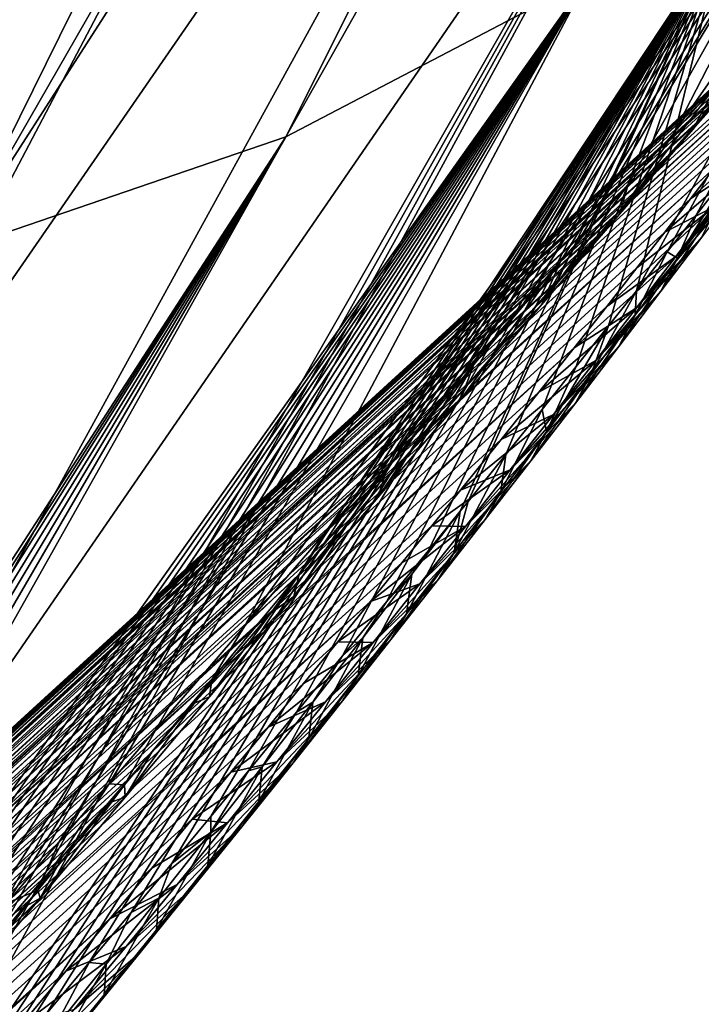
# Model space of a CAD drawing. Header units: metres. Extents: x -82 to 82, y -313 to 40.
# Tile 94 of 256: x -30.84 to -28.85, y -39.53 to -36.65. Entities that reach past the tile are written whole.
import ezdxf

# ---------------------------------------------------------------- set-up
doc = ezdxf.new("R2010")
doc.units = ezdxf.units.M
doc.layers.add('solid_505278_SW0001_CCC', color=7, linetype='CONTINUOUS')

msp = doc.modelspace()

# ---------------------------------------------------------------- linework, layer by layer
at = {"layer": 'solid_505278_SW0001_CCC'}
for points in [[(-50.405293, -38.536819, 83.331078), (-30.707478, -21.342695, 63.786732), (-30.846811, -21.326328, 63.949608)], [(-50.405293, -38.536819, 83.331078), (-30.574125, -21.36298, 63.631382), (-30.707478, -21.342695, 63.786732)], [(-50.405293, -38.536819, 83.331078), (-50.253609, -39.17049, 83.069473), (-30.574125, -21.36298, 63.631382)], [(-50.253609, -39.17049, 83.069473), (-30.446589, -21.386986, 63.483341), (-30.574125, -21.36298, 63.631382)], [(-50.253609, -39.17049, 83.069473), (-30.325008, -21.414804, 63.342693), (-30.446589, -21.386986, 63.483341)], [(-50.253609, -39.17049, 83.069473), (-30.098269, -21.480011, 63.082005), (-30.325008, -21.414804, 63.342693)], [(-50.253609, -39.17049, 83.069473), (-29.892912, -21.557049, 62.847946), (-30.098269, -21.480011, 63.082005)], [(-50.253609, -39.17049, 83.069473), (-50.067894, -39.791664, 82.812096), (-29.892912, -21.557049, 62.847946)], [(-50.067894, -39.791664, 82.812096), (-29.707764, -21.644073, 62.638977), (-29.892912, -21.557049, 62.847946)], [(-50.067894, -39.791664, 82.812096), (-29.541315, -21.739086, 62.453178), (-29.707764, -21.644073, 62.638977)], [(-50.067894, -39.791664, 82.812096), (-29.392279, -21.840738, 62.288837), (-29.541315, -21.739086, 62.453178)], [(-50.067894, -39.791664, 82.812096), (-49.848557, -40.400101, 82.559128), (-29.392279, -21.840738, 62.288837)], [(-49.848557, -40.400101, 82.559128), (-29.259308, -21.94775, 62.14418), (-29.392279, -21.840738, 62.288837)], [(-49.848557, -40.400101, 82.559128), (-29.140278, -22.059092, 62.016655), (-29.259308, -21.94775, 62.14418)], [(-49.848557, -40.400101, 82.559128), (-29.033426, -22.174677, 61.904129), (-29.140278, -22.059092, 62.016655)], [(-49.848557, -40.400101, 82.559128), (-28.937401, -22.294413, 61.804962), (-29.033426, -22.174677, 61.904129)], [(-49.848557, -40.400101, 82.559128), (-49.595909, -40.995548, 82.31073), (-28.937401, -22.294413, 61.804962)], [(-49.595909, -40.995548, 82.31073), (-28.850801, -22.418177, 61.717545), (-28.937401, -22.294413, 61.804962)], [(-49.595909, -40.995548, 82.31073), (-28.772446, -22.546778, 61.640533), (-28.850801, -22.418177, 61.717545)], [(-49.595909, -40.995548, 82.31073), (-28.701607, -22.680807, 61.573128), (-28.772446, -22.546778, 61.640533)], [(-49.595909, -40.995548, 82.31073), (-28.637539, -22.820927, 61.514565), (-28.701607, -22.680807, 61.573128)], [(-49.595909, -40.995548, 82.31073), (-49.31015, -41.577801, 82.067017), (-28.637539, -22.820927, 61.514565)], [(-49.31015, -41.577801, 82.067017), (-28.579773, -22.968145, 61.464409), (-28.637539, -22.820927, 61.514565)], [(-49.31015, -41.577801, 82.067017), (-28.528191, -23.123703, 61.422638), (-28.579773, -22.968145, 61.464409)], [(-49.31015, -41.577801, 82.067017), (-28.482689, -23.28883, 61.389301), (-28.528191, -23.123703, 61.422638)], [(-49.31015, -41.577801, 82.067017), (-28.443184, -23.46549, 61.364574), (-28.482689, -23.28883, 61.389301)], [(-49.31015, -41.577801, 82.067017), (-48.99131, -42.146576, 81.828072), (-28.443184, -23.46549, 61.364574)], [(-48.99131, -42.146576, 81.828072), (-28.410282, -23.655523, 61.349346), (-28.443184, -23.46549, 61.364574)], [(-48.99131, -42.146576, 81.828072), (-28.384537, -23.860771, 61.344528), (-28.410282, -23.655523, 61.349346)], [(-48.99131, -42.146576, 81.828072), (-28.366653, -24.083639, 61.351284), (-28.384537, -23.860771, 61.344528)], [(-48.99131, -42.146576, 81.828072), (-28.358086, -24.326643, 61.371552), (-28.366653, -24.083639, 61.351284)], [(-48.99131, -42.146576, 81.828072), (-48.639378, -42.701458, 81.594017), (-28.358086, -24.326643, 61.371552)], [(-48.639378, -42.701458, 81.594017), (-28.36013, -24.591164, 61.407063), (-28.358086, -24.326643, 61.371552)], [(-48.639378, -42.701458, 81.594017), (-28.374102, -24.878487, 61.459557), (-28.36013, -24.591164, 61.407063)], [(-48.639378, -42.701458, 81.594017), (-28.401852, -25.189863, 61.531261), (-28.374102, -24.878487, 61.459557)], [(-48.639378, -42.701458, 81.594017), (-48.254272, -43.241982, 81.364975), (-28.401852, -25.189863, 61.531261)], [(-48.254272, -43.241982, 81.364975), (-28.444988, -25.526188, 61.624115), (-28.401852, -25.189863, 61.531261)], [(-48.254272, -43.241982, 81.364975), (-28.472603, -25.703867, 61.678867), (-28.444988, -25.526188, 61.624115)], [(-6.695436, -39.435658, -274.324585), (-30.804564, -25.516247, -266.73761), (-30.804564, -25.516247, -274.324585)], [(-30.793253, -25.522778, -266.504181), (-30.804564, -25.516247, -266.73761), (-6.695436, -39.435658, -274.324585)], [(-6.695436, -39.435658, -274.324585), (-30.804564, -25.516247, -274.324585), (-30.798641, -25.523396, -274.463776)], [(-6.704611, -39.434101, -274.463959), (-30.798641, -25.523396, -274.463776), (-30.780796, -25.544912, -274.602966)], [(-6.695436, -39.435658, -274.324585), (-30.798641, -25.523396, -274.463776), (-6.704611, -39.434101, -274.463959)], [(-30.793253, -25.522778, -266.504181), (-6.695436, -39.435658, -274.324585), (-30.759048, -25.542526, -266.269836)], [(-6.732229, -39.429394, -274.603302), (-30.780796, -25.544912, -274.602966), (-30.750303, -25.581612, -274.744171)], [(-6.704611, -39.434101, -274.463959), (-30.780796, -25.544912, -274.602966), (-6.732229, -39.429394, -274.603302)], [(-30.759048, -25.542526, -266.269836), (-6.695436, -39.435658, -274.324585), (-30.700922, -25.576084, -266.033142)], [(-6.779339, -39.421322, -274.744598), (-30.750303, -25.581612, -274.744171), (-30.705046, -25.635916, -274.890564)], [(-6.732229, -39.429394, -274.603302), (-30.750303, -25.581612, -274.744171), (-6.779339, -39.421322, -274.744598)], [(-30.700922, -25.576084, -266.033142), (-6.695436, -39.435658, -274.324585), (-30.676504, -25.590181, -265.955353)], [(-30.676504, -25.590181, -265.955353), (-6.695436, -39.435658, -274.324585), (-30.616262, -25.624964, -265.790924)], [(-6.849081, -39.409264, -274.891022), (-30.705046, -25.635916, -274.890564), (-30.642134, -25.711081, -275.043854)], [(-6.779339, -39.421322, -274.744598), (-30.705046, -25.635916, -274.890564), (-6.849081, -39.409264, -274.891022)], [(-30.616262, -25.624964, -265.790924), (-6.695436, -39.435658, -274.324585), (-30.501638, -25.691141, -265.54184)], [(-30.501638, -25.691141, -265.54184), (-6.695436, -39.435658, -274.324585), (-30.353489, -25.776676, -265.28598)], [(-48.254272, -43.241982, 81.364975), (-28.50485, -25.888252, 61.739803), (-28.472603, -25.703867, 61.678867)], [(-6.945766, -39.392338, -275.044403), (-30.642134, -25.711081, -275.043854), (-30.558359, -25.810593, -275.204071)], [(-6.849081, -39.409264, -274.891022), (-30.642134, -25.711081, -275.043854), (-6.945766, -39.392338, -275.044403)], [(-30.353489, -25.776676, -265.28598), (-6.695436, -39.435658, -274.324585), (-30.286539, -25.815329, -265.185516)], [(-7.073965, -39.369518, -275.204651), (-30.558359, -25.810593, -275.204071), (-30.448709, -25.939856, -275.372437)], [(-6.945766, -39.392338, -275.044403), (-30.558359, -25.810593, -275.204071), (-7.073965, -39.369518, -275.204651)], [(-30.286539, -25.815329, -265.185516), (-6.695436, -39.435658, -274.324585), (-30.165401, -25.885267, -265.020966)], [(-48.254272, -43.241982, 81.364975), (-28.541601, -26.079239, 61.80685), (-28.50485, -25.888252, 61.739803)], [(-30.165401, -25.885267, -265.020966), (-6.695436, -39.435658, -274.324585), (-29.930347, -26.020975, -264.74646)], [(-7.240767, -39.339184, -275.372925), (-30.448709, -25.939856, -275.372437), (-30.307878, -26.104261, -275.548218)], [(-7.073965, -39.369518, -275.204651), (-30.448709, -25.939856, -275.372437), (-7.240767, -39.339184, -275.372925)], [(-29.930347, -26.020975, -264.74646), (-6.695436, -39.435658, -274.324585), (-29.638426, -26.189516, -264.461609)], [(-48.254272, -43.241982, 81.364975), (-47.835804, -43.767616, 81.141052), (-28.541601, -26.079239, 61.80685)], [(-47.835804, -43.767616, 81.141052), (-28.583038, -26.276979, 61.880238), (-28.541601, -26.079239, 61.80685)], [(-7.453435, -39.299442, -275.548523), (-30.307878, -26.104261, -275.548218), (-30.130215, -26.309126, -275.729767)], [(-7.240767, -39.339184, -275.372925), (-30.307878, -26.104261, -275.548218), (-7.453435, -39.299442, -275.548523)], [(-29.638426, -26.189516, -264.461609), (-6.695436, -39.435658, -274.324585), (-29.614716, -26.203205, -264.440613)], [(-29.614716, -26.203205, -264.440613), (-6.695436, -39.435658, -274.324585), (-29.278376, -26.397392, -264.166992)], [(-47.835804, -43.767616, 81.141052), (-28.629812, -26.481918, 61.960632), (-28.583038, -26.276979, 61.880238)], [(-7.719488, -39.248051, -275.729919), (-30.130215, -26.309126, -275.729767), (-29.910402, -26.558762, -275.914185)], [(-7.453435, -39.299442, -275.548523), (-30.130215, -26.309126, -275.729767), (-7.719488, -39.248051, -275.729919)], [(-29.278376, -26.397392, -264.166992), (-6.695436, -39.435658, -274.324585), (-28.836243, -26.652657, -263.863739)], [(-47.835804, -43.767616, 81.141052), (-28.681662, -26.693861, 62.047836), (-28.629812, -26.481918, 61.960632)], [(-8.045399, -39.182541, -275.914215), (-29.910402, -26.558762, -275.914185), (-29.641327, -26.858738, -276.09903)], [(-7.719488, -39.248051, -275.729919), (-29.910402, -26.558762, -275.914185), (-8.045399, -39.182541, -275.914215)], [(-47.835804, -43.767616, 81.141052), (-28.738956, -26.913097, 62.142254), (-28.681662, -26.693861, 62.047836)], [(-8.911341, -38.994717, -276.281433), (-29.641327, -26.858738, -276.09903), (-29.314524, -27.215044, -276.281555)], [(-8.43952, -39.099545, -276.098969), (-29.641327, -26.858738, -276.09903), (-8.911341, -38.994717, -276.281433)], [(-8.045399, -39.182541, -275.914215), (-29.641327, -26.858738, -276.09903), (-8.43952, -39.099545, -276.098969)], [(-47.835804, -43.767616, 81.141052), (-28.802275, -27.140062, 62.244495), (-28.738956, -26.913097, 62.142254)], [(-47.835804, -43.767616, 81.141052), (-28.871267, -27.374495, 62.354271), (-28.802275, -27.140062, 62.244495)], [(-9.470983, -38.862583, -276.458557), (-29.314524, -27.215044, -276.281555), (-28.920216, -27.633696, -276.458679)], [(-8.911341, -38.994717, -276.281433), (-29.314524, -27.215044, -276.281555), (-9.470983, -38.862583, -276.458557)], [(-47.835804, -43.767616, 81.141052), (-47.383636, -44.277748, 80.922318), (-28.871267, -27.374495, 62.354271)], [(-47.383636, -44.277748, 80.922318), (-28.946535, -27.616837, 62.47221), (-28.871267, -27.374495, 62.354271)], [(-47.383636, -44.277748, 80.922318), (-29.028585, -27.86746, 62.598839), (-28.946535, -27.616837, 62.47221)], [(-10.130074, -38.696014, -276.627014), (-28.920216, -27.633696, -276.458679), (-28.446451, -28.121157, -276.627075)], [(-9.470983, -38.862583, -276.458557), (-28.920216, -27.633696, -276.458679), (-10.130074, -38.696014, -276.627014)], [(-47.383636, -44.277748, 80.922318), (-29.11706, -28.126101, 62.733868), (-29.028585, -27.86746, 62.598839)], [(-47.383636, -44.277748, 80.922318), (-29.21277, -28.393362, 62.87812), (-29.11706, -28.126101, 62.733868)], [(-47.383636, -44.277748, 80.922318), (-29.316065, -28.669498, 63.031971), (-29.21277, -28.393362, 62.87812)], [(-47.383636, -44.277748, 80.922318), (-46.897411, -44.771648, 80.708862), (-29.316065, -28.669498, 63.031971)], [(-46.897411, -44.771648, 80.708862), (-29.426693, -28.954321, 63.195232), (-29.316065, -28.669498, 63.031971)], [(-46.897411, -44.771648, 80.708862), (-29.545677, -29.248585, 63.368923), (-29.426693, -28.954321, 63.195232)], [(-46.897411, -44.771648, 80.708862), (-29.673092, -29.552347, 63.553158), (-29.545677, -29.248585, 63.368923)], [(-46.897411, -44.771648, 80.708862), (-29.808962, -29.86561, 63.747997), (-29.673092, -29.552347, 63.553158)], [(-46.897411, -44.771648, 80.708862), (-29.904846, -30.080162, 63.884377), (-29.808962, -29.86561, 63.747997)], [(-46.897411, -44.771648, 80.708862), (-46.376743, -45.248489, 80.500809), (-29.904846, -30.080162, 63.884377)], [(-46.376743, -45.248489, 80.500809), (-30.005127, -30.299393, 64.0261), (-29.904846, -30.080162, 63.884377)], [(-46.376743, -45.248489, 80.500809), (-30.109409, -30.52302, 64.172813), (-30.005127, -30.299393, 64.0261)], [(-46.376743, -45.248489, 80.500809), (-30.218063, -30.751297, 64.324875), (-30.109409, -30.52302, 64.172813)], [(-46.376743, -45.248489, 80.500809), (-30.331522, -30.984507, 64.482689), (-30.218063, -30.751297, 64.324875)], [(-46.376743, -45.248489, 80.500809), (-30.450077, -31.222851, 64.64653), (-30.331522, -30.984507, 64.482689)], [(-46.376743, -45.248489, 80.500809), (-30.573202, -31.465979, 64.815941), (-30.450077, -31.222851, 64.64653)], [(-30.066118, -36.993542, 43.919022), (-27.366013, -31.607513, 40.424232), (-26.902351, -31.389574, 41.131557)], [(-29.18243, -36.531029, 45.310383), (-30.066118, -36.993542, 43.919022), (-26.902351, -31.389574, 41.131557)], [(-46.376743, -45.248489, 80.500809), (-30.701197, -31.714077, 64.991188), (-30.573202, -31.465979, 64.815941)], [(-31.038111, -37.326756, 42.549747), (-27.855925, -31.786707, 39.723759), (-27.366013, -31.607513, 40.424232)], [(-30.066118, -36.993542, 43.919022), (-31.038111, -37.326756, 42.549747), (-27.366013, -31.607513, 40.424232)], [(-46.376743, -45.248489, 80.500809), (-45.82119, -45.70734, 80.298286), (-30.701197, -31.714077, 64.991188)], [(-45.82119, -45.70734, 80.298286), (-30.834568, -31.967463, 65.172745), (-30.701197, -31.714077, 64.991188)], [(-31.038111, -37.326756, 42.549747), (-28.370651, -31.926628, 39.032188), (-27.855925, -31.786707, 39.723759)], [(-32.090115, -37.527828, 41.214245), (-28.908682, -32.026867, 38.351551), (-28.370651, -31.926628, 39.032188)], [(-31.038111, -37.326756, 42.549747), (-32.090115, -37.527828, 41.214245), (-28.370651, -31.926628, 39.032188)], [(-45.82119, -45.70734, 80.298286), (-30.973787, -32.226433, 65.361046), (-30.834568, -31.967463, 65.172745)], [(-34.397652, -37.527828, 38.689739), (-31.261353, -32.026867, 35.777672), (-30.6465, -32.087128, 36.395016)], [(-32.090115, -37.527828, 41.214245), (-29.468437, -32.087128, 37.683846), (-28.908682, -32.026867, 38.351551)], [(-34.397652, -37.527828, 38.689739), (-30.6465, -32.087128, 36.395016), (-30.048277, -32.107235, 37.031029)], [(-33.213158, -37.595043, 39.923904), (-30.048277, -32.107235, 37.031029), (-29.468437, -32.087128, 37.683846)], [(-32.090115, -37.527828, 41.214245), (-33.213158, -37.595043, 39.923904), (-29.468437, -32.087128, 37.683846)], [(-34.397652, -37.527828, 38.689739), (-30.048277, -32.107235, 37.031029), (-33.213158, -37.595043, 39.923904)], [(-29.0394, -37.444489, 56.234425), (-28.949509, -37.330513, 55.97263), (-26.32266, -32.45356, 52.18214)], [(-28.786234, -36.400326, 57.484745), (-29.0394, -37.444489, 56.234425), (-26.32266, -32.45356, 52.18214)], [(-28.949509, -37.330513, 55.97263), (-28.864874, -37.222839, 55.717628), (-26.32266, -32.45356, 52.18214)], [(-28.864874, -37.222839, 55.717628), (-28.752361, -37.079041, 55.363953), (-26.32266, -32.45356, 52.18214)], [(-31.71332, -35.834446, 66.592369), (-31.574364, -37.124992, 65.570549), (-28.628504, -32.853222, 60.913532)], [(-31.574364, -37.124992, 65.570549), (-31.527809, -38.367088, 64.481239), (-28.628504, -32.853222, 60.913532)], [(-31.527809, -38.367088, 64.481239), (-28.578316, -34.094292, 59.829144), (-28.628504, -32.853222, 60.913532)], [(-31.57687, -39.556984, 63.335243), (-28.631006, -35.279198, 58.683762), (-28.578316, -34.094292, 59.829144)], [(-31.527809, -38.367088, 64.481239), (-31.57687, -39.556984, 63.335243), (-28.578316, -34.094292, 59.829144)], [(-28.929434, -36.980991, 47.558697), (-28.394585, -35.943161, 46.711964), (-27.709307, -35.234959, 48.111805)], [(-28.805687, -36.841339, 47.702648), (-28.929434, -36.980991, 47.558697), (-27.709307, -35.234959, 48.111805)], [(-31.71843, -40.683777, 62.135517), (-31.576279, -40.517857, 61.874744), (-28.631006, -35.279198, 58.683762)], [(-31.57687, -39.556984, 63.335243), (-31.71843, -40.683777, 62.135517), (-28.631006, -35.279198, 58.683762)], [(-31.576279, -40.517857, 61.874744), (-31.438227, -40.356136, 61.617847), (-28.631006, -35.279198, 58.683762)], [(-31.438227, -40.356136, 61.617847), (-31.304024, -40.198303, 61.364624), (-28.631006, -35.279198, 58.683762)], [(-31.304024, -40.198303, 61.364624), (-28.786234, -36.400326, 57.484745), (-28.631006, -35.279198, 58.683762)], [(-30.185923, -38.425201, 46.757492), (-29.18243, -36.531029, 45.310383), (-28.394585, -35.943161, 46.711964)], [(-29.952354, -38.15432, 46.844803), (-30.185923, -38.425201, 46.757492), (-28.394585, -35.943161, 46.711964)], [(-29.740311, -37.909073, 46.942902), (-29.952354, -38.15432, 46.844803), (-28.394585, -35.943161, 46.711964)], [(-29.547585, -37.686958, 47.050617), (-29.740311, -37.909073, 46.942902), (-28.394585, -35.943161, 46.711964)], [(-29.371868, -37.485134, 47.166649), (-29.547585, -37.686958, 47.050617), (-28.394585, -35.943161, 46.711964)], [(-29.261515, -37.358727, 47.249462), (-29.371868, -37.485134, 47.166649), (-28.394585, -35.943161, 46.711964)], [(-29.211222, -37.301289, 47.290279), (-29.261515, -37.358727, 47.249462), (-28.394585, -35.943161, 46.711964)], [(-29.064175, -37.133747, 47.421085), (-29.211222, -37.301289, 47.290279), (-28.394585, -35.943161, 46.711964)], [(-28.929434, -36.980991, 47.558697), (-29.064175, -37.133747, 47.421085), (-28.394585, -35.943161, 46.711964)], [(-31.304024, -40.198303, 61.364624), (-31.173532, -40.044212, 61.114979), (-28.786234, -36.400326, 57.484745)], [(-31.173532, -40.044212, 61.114979), (-31.033367, -39.878246, 60.842392), (-28.786234, -36.400326, 57.484745)], [(-31.033367, -39.878246, 60.842392), (-30.89805, -39.717556, 60.574646), (-28.786234, -36.400326, 57.484745)], [(-30.89805, -39.717556, 60.574646), (-30.767292, -39.561775, 60.311508), (-28.786234, -36.400326, 57.484745)], [(-30.767292, -39.561775, 60.311508), (-30.640806, -39.41053, 60.052742), (-28.786234, -36.400326, 57.484745)], [(-30.640806, -39.41053, 60.052742), (-30.518312, -39.263454, 59.7981), (-28.786234, -36.400326, 57.484745)], [(-30.518312, -39.263454, 59.7981), (-30.399813, -39.12064, 59.547634), (-28.786234, -36.400326, 57.484745)], [(-30.399813, -39.12064, 59.547634), (-30.28558, -38.982651, 59.301682), (-28.786234, -36.400326, 57.484745)], [(-30.28558, -38.982651, 59.301682), (-30.17539, -38.84919, 59.060062), (-28.786234, -36.400326, 57.484745)], [(-30.17539, -38.84919, 59.060062), (-30.034353, -38.677738, 58.744331), (-28.786234, -36.400326, 57.484745)], [(-30.034353, -38.677738, 58.744331), (-29.899538, -38.513016, 58.435532), (-28.786234, -36.400326, 57.484745)], [(-29.899538, -38.513016, 58.435532), (-29.770884, -38.35511, 58.133671), (-28.786234, -36.400326, 57.484745)], [(-29.770884, -38.35511, 58.133671), (-29.648628, -38.204632, 57.839066), (-28.786234, -36.400326, 57.484745)], [(-29.648628, -38.204632, 57.839066), (-29.555422, -38.089527, 57.609116), (-28.786234, -36.400326, 57.484745)], [(-29.555422, -38.089527, 57.609116), (-29.53231, -38.060925, 57.551365), (-28.786234, -36.400326, 57.484745)], [(-29.53231, -38.060925, 57.551365), (-29.421467, -37.923325, 57.27021), (-28.786234, -36.400326, 57.484745)], [(-29.421467, -37.923325, 57.27021), (-29.315863, -37.791569, 56.995438), (-28.786234, -36.400326, 57.484745)], [(-29.315863, -37.791569, 56.995438), (-29.215837, -37.666435, 56.727402), (-28.786234, -36.400326, 57.484745)], [(-29.215837, -37.666435, 56.727402), (-29.121038, -37.547428, 56.465843), (-28.786234, -36.400326, 57.484745)], [(-29.121038, -37.547428, 56.465843), (-29.0394, -37.444489, 56.234425), (-28.786234, -36.400326, 57.484745)], [(-49.32505, -55.600933, 69.177597), (-28.397409, -36.465427, 49.760887), (-28.379339, -36.453484, 49.982906)], [(-49.005386, -55.315346, 69.723915), (-49.32505, -55.600933, 69.177597), (-28.379339, -36.453484, 49.982906)], [(-49.32505, -55.600933, 69.177597), (-28.423248, -36.48732, 49.557117), (-28.397409, -36.465427, 49.760887)], [(-49.005386, -55.315346, 69.723915), (-28.37059, -36.453293, 50.225967), (-28.37241, -36.466423, 50.491898)], [(-49.005386, -55.315346, 69.723915), (-28.379339, -36.453484, 49.982906), (-28.37059, -36.453293, 50.225967)], [(-49.005386, -55.315346, 69.723915), (-28.37241, -36.466423, 50.491898), (-28.386059, -36.49448, 50.782413)], [(-49.32505, -55.600933, 69.177597), (-28.456142, -36.518196, 49.369492), (-28.423248, -36.48732, 49.557117)], [(-48.652637, -55.035816, 70.256805), (-49.005386, -55.315346, 69.723915), (-28.386059, -36.49448, 50.782413)], [(-48.652637, -55.035816, 70.256805), (-28.386059, -36.49448, 50.782413), (-28.413544, -36.539711, 51.098862)], [(-49.32505, -55.600933, 69.177597), (-28.495581, -36.557339, 49.196136), (-28.456142, -36.518196, 49.369492)], [(-32.190578, -40.768578, 46.593231), (-30.066118, -36.993542, 43.919022), (-29.18243, -36.531029, 45.310383)], [(-31.976435, -40.517254, 46.573895), (-32.190578, -40.768578, 46.593231), (-29.18243, -36.531029, 45.310383)], [(-31.772066, -40.277676, 46.562382), (-31.976435, -40.517254, 46.573895), (-29.18243, -36.531029, 45.310383)], [(-31.580986, -40.053852, 46.55798), (-31.772066, -40.277676, 46.562382), (-29.18243, -36.531029, 45.310383)], [(-31.577013, -40.049198, 46.557949), (-31.580986, -40.053852, 46.55798), (-29.18243, -36.531029, 45.310383)], [(-31.390654, -39.830788, 46.559418), (-31.577013, -40.049198, 46.557949), (-29.18243, -36.531029, 45.310383)], [(-31.213072, -39.623032, 46.56744), (-31.390654, -39.830788, 46.559418), (-29.18243, -36.531029, 45.310383)], [(-31.043787, -39.425125, 46.581032), (-31.213072, -39.623032, 46.56744), (-29.18243, -36.531029, 45.310383)], [(-30.882393, -39.236404, 46.599346), (-31.043787, -39.425125, 46.581032), (-29.18243, -36.531029, 45.310383)], [(-30.728956, -39.057369, 46.622948), (-30.882393, -39.236404, 46.599346), (-29.18243, -36.531029, 45.310383)], [(-30.58284, -38.88699, 46.650822), (-30.728956, -39.057369, 46.622948), (-29.18243, -36.531029, 45.310383)], [(-30.443771, -38.724911, 46.682537), (-30.58284, -38.88699, 46.650822), (-29.18243, -36.531029, 45.310383)], [(-30.185923, -38.425201, 46.757492), (-30.443771, -38.724911, 46.682537), (-29.18243, -36.531029, 45.310383)], [(-49.611641, -55.892422, 68.618256), (-28.541183, -36.60424, 49.034607), (-28.495581, -36.557339, 49.196136)], [(-49.32505, -55.600933, 69.177597), (-49.611641, -55.892422, 68.618256), (-28.495581, -36.557339, 49.196136)], [(-48.652637, -55.035816, 70.256805), (-28.413544, -36.539711, 51.098862), (-28.456379, -36.603878, 51.441914)], [(-49.611641, -55.892422, 68.618256), (-28.592705, -36.658581, 48.883282), (-28.541183, -36.60424, 49.034607)], [(-48.652637, -55.035816, 70.256805), (-28.456379, -36.603878, 51.441914), (-28.483822, -36.643425, 51.62355)], [(-28.874147, -36.97208, 47.923508), (-28.692024, -36.713837, 47.853245), (-28.587671, -36.597614, 48.010696)], [(-28.678722, -36.750595, 48.183392), (-28.874147, -36.97208, 47.923508), (-28.587671, -36.597614, 48.010696)], [(-48.652637, -55.035816, 70.256805), (-28.483822, -36.643425, 51.62355), (-28.515911, -36.68858, 51.812412)], [(-49.611641, -55.892422, 68.618256), (-28.650297, -36.720448, 48.741039), (-28.592705, -36.658581, 48.883282)], [(-48.26672, -54.762524, 70.775787), (-48.652637, -55.035816, 70.256805), (-28.515911, -36.68858, 51.812412)], [(-48.26672, -54.762524, 70.775787), (-28.515911, -36.68858, 51.812412), (-28.55253, -36.739285, 52.008392)], [(-49.611641, -55.892422, 68.618256), (-28.714212, -36.790089, 48.606735), (-28.650297, -36.720448, 48.741039)], [(-28.874147, -36.97208, 47.923508), (-28.805687, -36.841339, 47.702648), (-28.692024, -36.713837, 47.853245)], [(-48.26672, -54.762524, 70.775787), (-28.55253, -36.739285, 52.008392), (-28.593842, -36.795746, 52.211655)], [(-28.678722, -36.750595, 48.183392), (-28.863064, -36.954994, 48.357567), (-28.949242, -37.051678, 48.241787)], [(-28.678722, -36.750595, 48.183392), (-28.949242, -37.051678, 48.241787), (-28.874147, -36.97208, 47.923508)], [(-28.678722, -36.750595, 48.183392), (-28.784935, -36.868046, 48.479073), (-28.863064, -36.954994, 48.357567)], [(-49.865108, -56.189693, 68.046196), (-28.784935, -36.868046, 48.479073), (-28.714212, -36.790089, 48.606735)], [(-49.611641, -55.892422, 68.618256), (-49.865108, -56.189693, 68.046196), (-28.714212, -36.790089, 48.606735)], [(-48.26672, -54.762524, 70.775787), (-28.593842, -36.795746, 52.211655), (-28.640474, -36.858566, 52.422691)], [(-29.089231, -37.219711, 47.70858), (-28.929434, -36.980991, 47.558697), (-28.805687, -36.841339, 47.702648)], [(-28.874147, -36.97208, 47.923508), (-29.089231, -37.219711, 47.70858), (-28.805687, -36.841339, 47.702648)], [(-49.865108, -56.189693, 68.046196), (-28.863064, -36.954994, 48.357567), (-28.784935, -36.868046, 48.479073)], [(-48.26672, -54.762524, 70.775787), (-28.640474, -36.858566, 52.422691), (-28.692152, -36.927551, 52.641304)], [(-48.26672, -54.762524, 70.775787), (-28.692152, -36.927551, 52.641304), (-28.749271, -37.003105, 52.867794)], [(-28.608904, -36.926231, 53.302414), (-28.881281, -37.175404, 53.345558), (-28.812431, -37.085815, 53.102642)], [(-28.708277, -37.059647, 53.65012), (-28.881281, -37.175404, 53.345558), (-28.608904, -36.926231, 53.302414)], [(-49.865108, -56.189693, 68.046196), (-28.949242, -37.051678, 48.241787), (-28.863064, -36.954994, 48.357567)], [(-33.522163, -42.33086, 46.844265), (-31.038111, -37.326756, 42.549747), (-30.066118, -36.993542, 43.919022)], [(-33.333195, -42.1091, 46.79604), (-33.522163, -42.33086, 46.844265), (-30.066118, -36.993542, 43.919022)], [(-33.149967, -41.894157, 46.753132), (-33.333195, -42.1091, 46.79604), (-30.066118, -36.993542, 43.919022)], [(-32.893932, -41.593903, 46.699715), (-33.149967, -41.894157, 46.753132), (-30.066118, -36.993542, 43.919022)], [(-32.648792, -41.306129, 46.655212), (-32.893932, -41.593903, 46.699715), (-30.066118, -36.993542, 43.919022)], [(-32.414448, -41.031113, 46.619843), (-32.648792, -41.306129, 46.655212), (-30.066118, -36.993542, 43.919022)], [(-32.190578, -40.768578, 46.593231), (-32.414448, -41.031113, 46.619843), (-30.066118, -36.993542, 43.919022)], [(-28.874147, -36.97208, 47.923508), (-29.044729, -37.159546, 48.131264), (-29.151087, -37.280403, 48.025761)], [(-28.874147, -36.97208, 47.923508), (-29.151087, -37.280403, 48.025761), (-29.089231, -37.219711, 47.70858)], [(-29.089231, -37.219711, 47.70858), (-29.064175, -37.133747, 47.421085), (-28.929434, -36.980991, 47.558697)], [(-28.874147, -36.97208, 47.923508), (-28.949242, -37.051678, 48.241787), (-29.044729, -37.159546, 48.131264)], [(-28.923834, -37.344204, 54.333511), (-28.623413, -36.984283, 54.132557), (-28.733654, -37.133549, 54.478462)], [(-28.923834, -37.344204, 54.333511), (-28.813427, -37.199177, 53.99374), (-28.623413, -36.984283, 54.132557)], [(-48.26672, -54.762524, 70.775787), (-28.749271, -37.003105, 52.867794), (-28.812431, -37.085815, 53.102642)], [(-49.865108, -56.189693, 68.046196), (-29.044729, -37.159546, 48.131264), (-28.949242, -37.051678, 48.241787)], [(-28.708277, -37.059647, 53.65012), (-28.956409, -37.272457, 53.597054), (-28.881281, -37.175404, 53.345558)], [(-28.813427, -37.199177, 53.99374), (-28.956409, -37.272457, 53.597054), (-28.708277, -37.059647, 53.65012)], [(-28.919043, -37.349167, 55.594318), (-28.752361, -37.079041, 55.363953), (-28.864874, -37.222839, 55.717628)], [(-28.919043, -37.349167, 55.594318), (-28.798229, -37.186031, 55.258667), (-28.752361, -37.079041, 55.363953)], [(-47.84745, -54.495621, 71.280342), (-48.26672, -54.762524, 70.775787), (-28.812431, -37.085815, 53.102642)], [(-47.84745, -54.495621, 71.280342), (-28.812431, -37.085815, 53.102642), (-28.881281, -37.175404, 53.345558)], [(-29.317513, -37.485424, 47.536369), (-29.211222, -37.301289, 47.290279), (-29.064175, -37.133747, 47.421085)], [(-29.089231, -37.219711, 47.70858), (-29.317513, -37.485424, 47.536369), (-29.064175, -37.133747, 47.421085)], [(-29.03899, -37.494125, 54.669655), (-28.733654, -37.133549, 54.478462), (-28.848631, -37.287552, 54.820152)], [(-29.03899, -37.494125, 54.669655), (-28.923834, -37.344204, 54.333511), (-28.733654, -37.133549, 54.478462)], [(-50.085285, -56.492615, 67.461609), (-29.151087, -37.280403, 48.025761), (-29.044729, -37.159546, 48.131264)], [(-49.865108, -56.189693, 68.046196), (-50.085285, -56.492615, 67.461609), (-29.044729, -37.159546, 48.131264)], [(-47.84745, -54.495621, 71.280342), (-28.881281, -37.175404, 53.345558), (-28.956409, -37.272457, 53.597054)], [(-28.967907, -37.445786, 55.157917), (-28.798229, -37.186031, 55.258667), (-28.919043, -37.349167, 55.594318)], [(-28.967907, -37.445786, 55.157917), (-28.848631, -37.287552, 54.820152), (-28.798229, -37.186031, 55.258667)], [(-29.089231, -37.219711, 47.70858), (-29.269623, -37.415829, 47.925503), (-29.401876, -37.567673, 47.831032)], [(-29.089231, -37.219711, 47.70858), (-29.401876, -37.567673, 47.831032), (-29.317513, -37.485424, 47.536369)], [(-29.089231, -37.219711, 47.70858), (-29.151087, -37.280403, 48.025761), (-29.269623, -37.415829, 47.925503)], [(-28.813427, -37.199177, 53.99374), (-29.126657, -37.490173, 54.126736), (-29.038319, -37.377472, 53.85754)], [(-28.923834, -37.344204, 54.333511), (-29.126657, -37.490173, 54.126736), (-28.813427, -37.199177, 53.99374)], [(-28.813427, -37.199177, 53.99374), (-29.038319, -37.377472, 53.85754), (-28.956409, -37.272457, 53.597054)], [(-28.919043, -37.349167, 55.594318), (-28.864874, -37.222839, 55.717628), (-28.949509, -37.330513, 55.97263)], [(-50.085285, -56.492615, 67.461609), (-29.269623, -37.415829, 47.925503), (-29.151087, -37.280403, 48.025761)], [(-47.84745, -54.495621, 71.280342), (-28.956409, -37.272457, 53.597054), (-29.038319, -37.377472, 53.85754)], [(-29.317513, -37.485424, 47.536369), (-29.261515, -37.358727, 47.249462), (-29.211222, -37.301289, 47.290279)], [(-29.158459, -37.648418, 55.002384), (-28.848631, -37.287552, 54.820152), (-28.967907, -37.445786, 55.157917)], [(-29.158459, -37.648418, 55.002384), (-29.03899, -37.494125, 54.669655), (-28.848631, -37.287552, 54.820152)], [(-29.04351, -37.515671, 55.92617), (-28.949509, -37.330513, 55.97263), (-29.0394, -37.444489, 56.234425)], [(-29.04351, -37.515671, 55.92617), (-28.919043, -37.349167, 55.594318), (-28.949509, -37.330513, 55.97263)], [(-29.55447, -37.763344, 47.402416), (-29.51503, -37.660217, 47.10342), (-29.261515, -37.358727, 47.249462)], [(-29.317513, -37.485424, 47.536369), (-29.55447, -37.763344, 47.402416), (-29.261515, -37.358727, 47.249462)], [(-29.51503, -37.660217, 47.10342), (-29.371868, -37.485134, 47.166649), (-29.261515, -37.358727, 47.249462)], [(-28.923834, -37.344204, 54.333511), (-29.222229, -37.611332, 54.405304), (-29.126657, -37.490173, 54.126736)], [(-29.03899, -37.494125, 54.669655), (-29.222229, -37.611332, 54.405304), (-28.923834, -37.344204, 54.333511)], [(-29.091173, -37.607876, 55.491997), (-28.919043, -37.349167, 55.594318), (-29.04351, -37.515671, 55.92617)], [(-29.091173, -37.607876, 55.491997), (-28.967907, -37.445786, 55.157917), (-28.919043, -37.349167, 55.594318)], [(-47.84745, -54.495621, 71.280342), (-29.038319, -37.377472, 53.85754), (-29.126657, -37.490173, 54.126736)], [(-50.085285, -56.492615, 67.461609), (-29.401876, -37.567673, 47.831032), (-29.269623, -37.415829, 47.925503)], [(-29.281925, -37.806709, 55.331871), (-28.967907, -37.445786, 55.157917), (-29.091173, -37.607876, 55.491997)], [(-29.281925, -37.806709, 55.331871), (-29.158459, -37.648418, 55.002384), (-28.967907, -37.445786, 55.157917)], [(-29.171343, -37.685219, 56.254494), (-29.0394, -37.444489, 56.234425), (-29.121038, -37.547428, 56.465843)], [(-29.171343, -37.685219, 56.254494), (-29.04351, -37.515671, 55.92617), (-29.0394, -37.444489, 56.234425)], [(-29.317513, -37.485424, 47.536369), (-29.550472, -37.738945, 47.743385), (-29.55447, -37.763344, 47.402416)], [(-29.317513, -37.485424, 47.536369), (-29.401876, -37.567673, 47.831032), (-29.550472, -37.738945, 47.743385)], [(-29.51503, -37.660217, 47.10342), (-29.547585, -37.686958, 47.050617), (-29.371868, -37.485134, 47.166649)], [(-47.84745, -54.495621, 71.280342), (-29.126657, -37.490173, 54.126736), (-29.222229, -37.611332, 54.405304)], [(-29.03899, -37.494125, 54.669655), (-29.325375, -37.741299, 54.693542), (-29.222229, -37.611332, 54.405304)], [(-29.158459, -37.648418, 55.002384), (-29.325375, -37.741299, 54.693542), (-29.03899, -37.494125, 54.669655)], [(-29.218126, -37.773476, 55.822613), (-29.04351, -37.515671, 55.92617), (-29.171343, -37.685219, 56.254494)], [(-29.218126, -37.773476, 55.822613), (-29.091173, -37.607876, 55.491997), (-29.04351, -37.515671, 55.92617)], [(-50.085285, -56.492615, 67.461609), (-29.550472, -37.738945, 47.743385), (-29.401876, -37.567673, 47.831032)], [(-29.302322, -37.857559, 56.579498), (-29.121038, -37.547428, 56.465843), (-29.215837, -37.666435, 56.727402)], [(-29.302322, -37.857559, 56.579498), (-29.171343, -37.685219, 56.254494), (-29.121038, -37.547428, 56.465843)], [(-47.394493, -54.235218, 71.769852), (-47.84745, -54.495621, 71.280342), (-29.222229, -37.611332, 54.405304)], [(-47.394493, -54.235218, 71.769852), (-29.222229, -37.611332, 54.405304), (-29.325375, -37.741299, 54.693542)], [(-29.40909, -37.968643, 55.658283), (-29.091173, -37.607876, 55.491997), (-29.218126, -37.773476, 55.822613)], [(-29.40909, -37.968643, 55.658283), (-29.281925, -37.806709, 55.331871), (-29.091173, -37.607876, 55.491997)], [(-29.158459, -37.648418, 55.002384), (-29.435852, -37.879902, 54.991241), (-29.325375, -37.741299, 54.693542)], [(-29.281925, -37.806709, 55.331871), (-29.435852, -37.879902, 54.991241), (-29.158459, -37.648418, 55.002384)], [(-29.796593, -38.048862, 47.301361), (-29.770185, -37.965611, 46.994827), (-29.51503, -37.660217, 47.10342)], [(-29.55447, -37.763344, 47.402416), (-29.796593, -38.048862, 47.301361), (-29.51503, -37.660217, 47.10342)], [(-29.770185, -37.965611, 46.994827), (-29.547585, -37.686958, 47.050617), (-29.51503, -37.660217, 47.10342)], [(-29.770185, -37.965611, 46.994827), (-29.740311, -37.909073, 46.942902), (-29.547585, -37.686958, 47.050617)], [(-29.348476, -37.942242, 56.149994), (-29.171343, -37.685219, 56.254494), (-29.302322, -37.857559, 56.579498)], [(-29.348476, -37.942242, 56.149994), (-29.218126, -37.773476, 55.822613), (-29.171343, -37.685219, 56.254494)], [(-29.302322, -37.857559, 56.579498), (-29.215837, -37.666435, 56.727402), (-29.315863, -37.791569, 56.995438)], [(-50.271877, -56.801014, 66.8647), (-29.716869, -37.931442, 47.663921), (-29.550472, -37.738945, 47.743385)], [(-50.085285, -56.492615, 67.461609), (-50.271877, -56.801014, 66.8647), (-29.550472, -37.738945, 47.743385)], [(-47.394493, -54.235218, 71.769852), (-29.325375, -37.741299, 54.693542), (-29.435852, -37.879902, 54.991241)], [(-29.55447, -37.763344, 47.402416), (-29.550472, -37.738945, 47.743385), (-29.716869, -37.931442, 47.663921)], [(-29.55447, -37.763344, 47.402416), (-29.716869, -37.931442, 47.663921), (-29.796593, -38.048862, 47.301361)], [(-29.539661, -38.133865, 55.981789), (-29.218126, -37.773476, 55.822613), (-29.348476, -37.942242, 56.149994)], [(-29.539661, -38.133865, 55.981789), (-29.40909, -37.968643, 55.658283), (-29.218126, -37.773476, 55.822613)], [(-29.436275, -38.032482, 56.901363), (-29.315863, -37.791569, 56.995438), (-29.421467, -37.923325, 57.27021)], [(-29.436275, -38.032482, 56.901363), (-29.302322, -37.857559, 56.579498), (-29.315863, -37.791569, 56.995438)], [(-29.281925, -37.806709, 55.331871), (-29.554684, -38.028088, 55.299225), (-29.435852, -37.879902, 54.991241)], [(-29.40909, -37.968643, 55.658283), (-29.554684, -38.028088, 55.299225), (-29.281925, -37.806709, 55.331871)], [(-29.48201, -38.113922, 56.474304), (-29.302322, -37.857559, 56.579498), (-29.436275, -38.032482, 56.901363)], [(-29.48201, -38.113922, 56.474304), (-29.348476, -37.942242, 56.149994), (-29.302322, -37.857559, 56.579498)], [(-47.394493, -54.235218, 71.769852), (-29.435852, -37.879902, 54.991241), (-29.554684, -38.028088, 55.299225)], [(-29.770185, -37.965611, 46.994827), (-29.952354, -38.15432, 46.844803), (-29.740311, -37.909073, 46.942902)], [(-50.271877, -56.801014, 66.8647), (-29.902411, -38.146873, 47.594093), (-29.716869, -37.931442, 47.663921)], [(-29.796593, -38.048862, 47.301361), (-29.716869, -37.931442, 47.663921), (-29.902411, -38.146873, 47.594093)], [(-29.673422, -38.30212, 56.302521), (-29.348476, -37.942242, 56.149994), (-29.48201, -38.113922, 56.474304)], [(-29.673422, -38.30212, 56.302521), (-29.539661, -38.133865, 55.981789), (-29.348476, -37.942242, 56.149994)], [(-29.573027, -38.209789, 57.220268), (-29.421467, -37.923325, 57.27021), (-29.53231, -38.060925, 57.551365)], [(-29.573027, -38.209789, 57.220268), (-29.436275, -38.032482, 56.901363), (-29.421467, -37.923325, 57.27021)], [(-30.041798, -38.339119, 47.228516), (-30.026302, -38.273479, 46.917015), (-29.770185, -37.965611, 46.994827)], [(-29.796593, -38.048862, 47.301361), (-30.041798, -38.339119, 47.228516), (-29.770185, -37.965611, 46.994827)], [(-30.026302, -38.273479, 46.917015), (-29.952354, -38.15432, 46.844803), (-29.770185, -37.965611, 46.994827)], [(-29.40909, -37.968643, 55.658283), (-29.638645, -38.132317, 55.510345), (-29.554684, -38.028088, 55.299225)], [(-29.539661, -38.133865, 55.981789), (-29.638645, -38.132317, 55.510345), (-29.40909, -37.968643, 55.658283)], [(-47.394493, -54.235218, 71.769852), (-29.554684, -38.028088, 55.299225), (-29.638645, -38.132317, 55.510345)], [(-29.618546, -38.288303, 56.795704), (-29.436275, -38.032482, 56.901363), (-29.573027, -38.209789, 57.220268)], [(-29.618546, -38.288303, 56.795704), (-29.48201, -38.113922, 56.474304), (-29.436275, -38.032482, 56.901363)], [(-29.796593, -38.048862, 47.301361), (-29.902411, -38.146873, 47.594093), (-30.041798, -38.339119, 47.228516)], [(-29.573027, -38.209789, 57.220268), (-29.53231, -38.060925, 57.551365), (-29.555422, -38.089527, 57.609116)], [(-29.712404, -38.389278, 57.536377), (-29.555422, -38.089527, 57.609116), (-29.696829, -38.274124, 57.928688)], [(-29.712404, -38.389278, 57.536377), (-29.573027, -38.209789, 57.220268), (-29.555422, -38.089527, 57.609116)], [(-29.696829, -38.274124, 57.928688), (-29.555422, -38.089527, 57.609116), (-29.648628, -38.204632, 57.839066)], [(-29.81019, -38.473183, 56.620605), (-29.48201, -38.113922, 56.474304), (-29.618546, -38.288303, 56.795704)], [(-29.81019, -38.473183, 56.620605), (-29.673422, -38.30212, 56.302521), (-29.48201, -38.113922, 56.474304)], [(-50.271877, -56.801014, 66.8647), (-30.108398, -38.386669, 47.53653), (-29.902411, -38.146873, 47.594093)], [(-47.394493, -54.235218, 71.769852), (-29.638645, -38.132317, 55.510345), (-29.726185, -38.240715, 55.725929)], [(-30.041798, -38.339119, 47.228516), (-29.902411, -38.146873, 47.594093), (-30.108398, -38.386669, 47.53653)], [(-29.539661, -38.133865, 55.981789), (-29.817663, -38.353615, 55.946262), (-29.726185, -38.240715, 55.725929)], [(-29.673422, -38.30212, 56.302521), (-29.817663, -38.353615, 55.946262), (-29.539661, -38.133865, 55.981789)], [(-29.539661, -38.133865, 55.981789), (-29.726185, -38.240715, 55.725929), (-29.638645, -38.132317, 55.510345)], [(-30.026302, -38.273479, 46.917015), (-30.185923, -38.425201, 46.757492), (-29.952354, -38.15432, 46.844803)], [(-29.696829, -38.274124, 57.928688), (-29.648628, -38.204632, 57.839066), (-29.770884, -38.35511, 58.133671)], [(-29.757902, -38.465168, 57.114338), (-29.573027, -38.209789, 57.220268), (-29.712404, -38.389278, 57.536377)], [(-29.757902, -38.465168, 57.114338), (-29.618546, -38.288303, 56.795704), (-29.573027, -38.209789, 57.220268)], [(-47.394493, -54.235218, 71.769852), (-29.726185, -38.240715, 55.725929), (-29.817663, -38.353615, 55.946262)], [(-30.288704, -38.632179, 47.179573), (-30.282326, -38.582127, 46.864883), (-30.026302, -38.273479, 46.917015)], [(-30.041798, -38.339119, 47.228516), (-30.288704, -38.632179, 47.179573), (-30.026302, -38.273479, 46.917015)], [(-30.282326, -38.582127, 46.864883), (-30.185923, -38.425201, 46.757492), (-30.026302, -38.273479, 46.917015)], [(-29.949781, -38.646835, 56.936157), (-29.618546, -38.288303, 56.795704), (-29.757902, -38.465168, 57.114338)], [(-29.949781, -38.646835, 56.936157), (-29.81019, -38.473183, 56.620605), (-29.618546, -38.288303, 56.795704)], [(-29.854279, -38.570801, 57.849834), (-29.696829, -38.274124, 57.928688), (-29.84041, -38.460281, 58.244736)], [(-29.854279, -38.570801, 57.849834), (-29.712404, -38.389278, 57.536377), (-29.696829, -38.274124, 57.928688)], [(-29.84041, -38.460281, 58.244736), (-29.696829, -38.274124, 57.928688), (-29.770884, -38.35511, 58.133671)], [(-29.673422, -38.30212, 56.302521), (-29.913446, -38.471352, 56.171631), (-29.817663, -38.353615, 55.946262)], [(-29.81019, -38.473183, 56.620605), (-29.913446, -38.471352, 56.171631), (-29.673422, -38.30212, 56.302521)], [(-30.041798, -38.339119, 47.228516), (-30.108398, -38.386669, 47.53653), (-30.335711, -38.651917, 47.493057)], [(-30.041798, -38.339119, 47.228516), (-30.335711, -38.651917, 47.493057), (-30.288704, -38.632179, 47.179573)], [(-46.90752, -53.981495, 72.243584), (-47.394493, -54.235218, 71.769852), (-29.817663, -38.353615, 55.946262)], [(-46.90752, -53.981495, 72.243584), (-29.817663, -38.353615, 55.946262), (-29.913446, -38.471352, 56.171631)], [(-29.84041, -38.460281, 58.244736), (-29.770884, -38.35511, 58.133671), (-29.899538, -38.513016, 58.435532)], [(-50.424477, -57.114719, 66.255669), (-30.335711, -38.651917, 47.493057), (-30.108398, -38.386669, 47.53653)], [(-50.271877, -56.801014, 66.8647), (-50.424477, -57.114719, 66.255669), (-30.108398, -38.386669, 47.53653)], [(-29.899906, -38.644314, 57.430359), (-29.712404, -38.389278, 57.536377), (-29.854279, -38.570801, 57.849834)], [(-29.899906, -38.644314, 57.430359), (-29.757902, -38.465168, 57.114338), (-29.712404, -38.389278, 57.536377)], [(-30.282326, -38.582127, 46.864883), (-30.443771, -38.724911, 46.682537), (-30.185923, -38.425201, 46.757492)], [(-30.092022, -38.822861, 57.249298), (-29.757902, -38.465168, 57.114338), (-29.899906, -38.644314, 57.430359)], [(-30.092022, -38.822861, 57.249298), (-29.949781, -38.646835, 56.936157), (-29.757902, -38.465168, 57.114338)], [(-29.998539, -38.754227, 58.160748), (-29.84041, -38.460281, 58.244736), (-29.986341, -38.648209, 58.558144)], [(-29.998539, -38.754227, 58.160748), (-29.854279, -38.570801, 57.849834), (-29.84041, -38.460281, 58.244736)], [(-29.986341, -38.648209, 58.558144), (-29.84041, -38.460281, 58.244736), (-29.899538, -38.513016, 58.435532)], [(-46.90752, -53.981495, 72.243584), (-29.913446, -38.471352, 56.171631), (-30.013628, -38.594021, 56.402115)], [(-29.81019, -38.473183, 56.620605), (-30.117811, -38.721283, 56.637398), (-30.013628, -38.594021, 56.402115)], [(-29.949781, -38.646835, 56.936157), (-30.117811, -38.721283, 56.637398), (-29.81019, -38.473183, 56.620605)], [(-29.81019, -38.473183, 56.620605), (-30.013628, -38.594021, 56.402115), (-29.913446, -38.471352, 56.171631)], [(-29.986341, -38.648209, 58.558144), (-29.899538, -38.513016, 58.435532), (-30.034353, -38.677738, 58.744331)], [(-30.044432, -38.825584, 57.74387), (-29.854279, -38.570801, 57.849834), (-29.998539, -38.754227, 58.160748)], [(-30.044432, -38.825584, 57.74387), (-29.899906, -38.644314, 57.430359), (-29.854279, -38.570801, 57.849834)], [(-46.90752, -53.981495, 72.243584), (-30.013628, -38.594021, 56.402115), (-30.117811, -38.721283, 56.637398)], [(-30.537596, -38.890461, 46.834332), (-30.443771, -38.724911, 46.682537), (-30.282326, -38.582127, 46.864883)], [(-30.53636, -38.926685, 47.150982), (-30.537596, -38.890461, 46.834332), (-30.282326, -38.582127, 46.864883)], [(-30.288704, -38.632179, 47.179573), (-30.53636, -38.926685, 47.150982), (-30.282326, -38.582127, 46.864883)], [(-30.288704, -38.632179, 47.179573), (-30.457506, -38.794319, 47.476967), (-30.53636, -38.926685, 47.150982)], [(-30.288704, -38.632179, 47.179573), (-30.335711, -38.651917, 47.493057), (-30.457506, -38.794319, 47.476967)], [(-50.424477, -57.114719, 66.255669), (-30.457506, -38.794319, 47.476967), (-30.335711, -38.651917, 47.493057)], [(-30.236784, -39.001106, 57.56012), (-29.899906, -38.644314, 57.430359), (-30.044432, -38.825584, 57.74387)], [(-30.236784, -39.001106, 57.56012), (-30.092022, -38.822861, 57.249298), (-29.899906, -38.644314, 57.430359)], [(-29.949781, -38.646835, 56.936157), (-30.226368, -38.853474, 56.877766), (-30.117811, -38.721283, 56.637398)], [(-30.092022, -38.822861, 57.249298), (-30.226368, -38.853474, 56.877766), (-29.949781, -38.646835, 56.936157)], [(-30.145082, -38.939426, 58.469238), (-29.986341, -38.648209, 58.558144), (-30.134508, -38.837776, 58.869045)], [(-30.145082, -38.939426, 58.469238), (-29.998539, -38.754227, 58.160748), (-29.986341, -38.648209, 58.558144)], [(-30.134508, -38.837776, 58.869045), (-29.986341, -38.648209, 58.558144), (-30.034353, -38.677738, 58.744331)], [(-30.134508, -38.837776, 58.869045), (-30.034353, -38.677738, 58.744331), (-30.17539, -38.84919, 59.060062)], [(-46.90752, -53.981495, 72.243584), (-30.117811, -38.721283, 56.637398), (-30.226368, -38.853474, 56.877766)], [(-30.537596, -38.890461, 46.834332), (-30.58284, -38.88699, 46.650822), (-30.443771, -38.724911, 46.682537)], [(-30.191364, -39.008846, 58.054985), (-29.998539, -38.754227, 58.160748), (-30.145082, -38.939426, 58.469238)], [(-30.191364, -39.008846, 58.054985), (-30.044432, -38.825584, 57.74387), (-29.998539, -38.754227, 58.160748)], [(-50.424477, -57.114719, 66.255669), (-30.585285, -38.943783, 47.46534), (-30.457506, -38.794319, 47.476967)], [(-30.53636, -38.926685, 47.150982), (-30.457506, -38.794319, 47.476967), (-30.585285, -38.943783, 47.46534)], [(-30.383951, -39.181423, 57.868706), (-30.044432, -38.825584, 57.74387), (-30.191364, -39.008846, 58.054985)], [(-30.383951, -39.181423, 57.868706), (-30.236784, -39.001106, 57.56012), (-30.044432, -38.825584, 57.74387)], [(-30.092022, -38.822861, 57.249298), (-30.339729, -38.990978, 57.123539), (-30.226368, -38.853474, 56.877766)], [(-30.236784, -39.001106, 57.56012), (-30.339729, -38.990978, 57.123539), (-30.092022, -38.822861, 57.249298)], [(-30.293797, -39.126274, 58.775414), (-30.134508, -38.837776, 58.869045), (-30.284815, -39.02887, 59.177563)], [(-30.293797, -39.126274, 58.775414), (-30.145082, -38.939426, 58.469238), (-30.134508, -38.837776, 58.869045)], [(-30.284815, -39.02887, 59.177563), (-30.134508, -38.837776, 58.869045), (-30.17539, -38.84919, 59.060062)], [(-46.90752, -53.981495, 72.243584), (-30.226368, -38.853474, 56.877766), (-30.339729, -38.990978, 57.123539)], [(-30.284815, -39.02887, 59.177563), (-30.17539, -38.84919, 59.060062), (-30.28558, -38.982651, 59.301682)], [(-30.791908, -39.19799, 46.822327), (-30.728956, -39.057369, 46.622948), (-30.58284, -38.88699, 46.650822)], [(-30.791908, -39.19799, 46.822327), (-30.58284, -38.88699, 46.650822), (-30.537596, -38.890461, 46.834332)], [(-30.784298, -39.221886, 47.140045), (-30.791908, -39.19799, 46.822327), (-30.537596, -38.890461, 46.834332)], [(-30.53636, -38.926685, 47.150982), (-30.784298, -39.221886, 47.140045), (-30.537596, -38.890461, 46.834332)], [(-30.53636, -38.926685, 47.150982), (-30.718929, -39.100258, 47.458099), (-30.784298, -39.221886, 47.140045)], [(-30.53636, -38.926685, 47.150982), (-30.585285, -38.943783, 47.46534), (-30.718929, -39.100258, 47.458099)], [(-50.424477, -57.114719, 66.255669), (-30.718929, -39.100258, 47.458099), (-30.585285, -38.943783, 47.46534)], [(-30.340593, -39.193962, 58.3638), (-30.145082, -38.939426, 58.469238), (-30.293797, -39.126274, 58.775414)], [(-30.340593, -39.193962, 58.3638), (-30.191364, -39.008846, 58.054985), (-30.145082, -38.939426, 58.469238)], [(-30.284815, -39.02887, 59.177563), (-30.28558, -38.982651, 59.301682), (-30.399813, -39.12064, 59.547634)], [(-46.90752, -53.981495, 72.243584), (-30.339729, -38.990978, 57.123539), (-30.458189, -39.13406, 57.374943)], [(-30.236784, -39.001106, 57.56012), (-30.581215, -39.282272, 57.631584), (-30.458189, -39.13406, 57.374943)], [(-30.383951, -39.181423, 57.868706), (-30.581215, -39.282272, 57.631584), (-30.236784, -39.001106, 57.56012)], [(-30.533411, -39.363678, 58.175144), (-30.191364, -39.008846, 58.054985), (-30.340593, -39.193962, 58.3638)], [(-30.533411, -39.363678, 58.175144), (-30.383951, -39.181423, 57.868706), (-30.191364, -39.008846, 58.054985)], [(-30.236784, -39.001106, 57.56012), (-30.458189, -39.13406, 57.374943), (-30.339729, -38.990978, 57.123539)], [(-30.44459, -39.314659, 59.07938), (-30.284815, -39.02887, 59.177563), (-30.437183, -39.221401, 59.483784)], [(-30.44459, -39.314659, 59.07938), (-30.293797, -39.126274, 58.775414), (-30.284815, -39.02887, 59.177563)], [(-30.437183, -39.221401, 59.483784), (-30.284815, -39.02887, 59.177563), (-30.399813, -39.12064, 59.547634)], [(-30.791908, -39.19799, 46.822327), (-30.882393, -39.236404, 46.599346), (-30.728956, -39.057369, 46.622948)], [(-50.542583, -57.433552, 65.634644), (-30.858578, -39.263908, 47.455437), (-30.718929, -39.100258, 47.458099)], [(-50.424477, -57.114719, 66.255669), (-50.542583, -57.433552, 65.634644), (-30.718929, -39.100258, 47.458099)], [(-30.784298, -39.221886, 47.140045), (-30.718929, -39.100258, 47.458099), (-30.858578, -39.263908, 47.455437)], [(-30.437183, -39.221401, 59.483784), (-30.399813, -39.12064, 59.547634), (-30.518312, -39.263454, 59.7981)], [(-30.492006, -39.380798, 58.670414), (-30.293797, -39.126274, 58.775414), (-30.44459, -39.314659, 59.07938)], [(-30.492006, -39.380798, 58.670414), (-30.340593, -39.193962, 58.3638), (-30.293797, -39.126274, 58.775414)], [(-46.90752, -53.981495, 72.243584), (-30.458189, -39.13406, 57.374943), (-30.581215, -39.282272, 57.631584)], [(-30.383951, -39.181423, 57.868706), (-30.709114, -39.435883, 57.893677), (-30.581215, -39.282272, 57.631584)], [(-30.533411, -39.363678, 58.175144), (-30.709114, -39.435883, 57.893677), (-30.383951, -39.181423, 57.868706)], [(-31.045069, -39.504318, 46.826035), (-30.882393, -39.236404, 46.599346), (-30.791908, -39.19799, 46.822327)], [(-31.032095, -39.517147, 47.144226), (-31.045069, -39.504318, 46.826035), (-30.791908, -39.19799, 46.822327)], [(-30.784298, -39.221886, 47.140045), (-31.032095, -39.517147, 47.144226), (-30.791908, -39.19799, 46.822327)], [(-30.685053, -39.547729, 58.479523), (-30.340593, -39.193962, 58.3638), (-30.492006, -39.380798, 58.670414)], [(-30.685053, -39.547729, 58.479523), (-30.533411, -39.363678, 58.175144), (-30.340593, -39.193962, 58.3638)], [(-30.784298, -39.221886, 47.140045), (-31.004772, -39.435261, 47.457993), (-31.032095, -39.517147, 47.144226)], [(-30.784298, -39.221886, 47.140045), (-30.858578, -39.263908, 47.455437), (-31.004772, -39.435261, 47.457993)], [(-30.597395, -39.504494, 59.381214), (-30.437183, -39.221401, 59.483784), (-30.591547, -39.415287, 59.787796)], [(-30.597395, -39.504494, 59.381214), (-30.44459, -39.314659, 59.07938), (-30.437183, -39.221401, 59.483784)], [(-30.591547, -39.415287, 59.787796), (-30.437183, -39.221401, 59.483784), (-30.518312, -39.263454, 59.7981)], [(-30.591547, -39.415287, 59.787796), (-30.518312, -39.263454, 59.7981), (-30.640806, -39.41053, 60.052742)], [(-46.386158, -53.734642, 72.700699), (-46.90752, -53.981495, 72.243584), (-30.581215, -39.282272, 57.631584)], [(-46.386158, -53.734642, 72.700699), (-30.581215, -39.282272, 57.631584), (-30.709114, -39.435883, 57.893677)], [(-30.645519, -39.569244, 58.974915), (-30.44459, -39.314659, 59.07938), (-30.597395, -39.504494, 59.381214)], [(-30.645519, -39.569244, 58.974915), (-30.492006, -39.380798, 58.670414), (-30.44459, -39.314659, 59.07938)], [(-30.533411, -39.363678, 58.175144), (-30.84239, -39.595329, 58.161575), (-30.709114, -39.435883, 57.893677)], [(-30.685053, -39.547729, 58.479523), (-30.84239, -39.595329, 58.161575), (-30.533411, -39.363678, 58.175144)], [(-30.838785, -39.733467, 58.781902), (-30.492006, -39.380798, 58.670414), (-30.645519, -39.569244, 58.974915)], [(-30.838785, -39.733467, 58.781902), (-30.685053, -39.547729, 58.479523), (-30.492006, -39.380798, 58.670414)], [(-30.747837, -39.610447, 60.089691), (-30.640806, -39.41053, 60.052742), (-30.767292, -39.561775, 60.311508)], [(-30.752142, -39.695702, 59.680988), (-30.591547, -39.415287, 59.787796), (-30.747837, -39.610447, 60.089691)], [(-30.752142, -39.695702, 59.680988), (-30.597395, -39.504494, 59.381214), (-30.591547, -39.415287, 59.787796)], [(-30.747837, -39.610447, 60.089691), (-30.591547, -39.415287, 59.787796), (-30.640806, -39.41053, 60.052742)], [(-46.386158, -53.734642, 72.700699), (-30.709114, -39.435883, 57.893677), (-30.84239, -39.595329, 58.161575)], [(-30.801056, -39.759212, 59.27737), (-30.597395, -39.504494, 59.381214), (-30.752142, -39.695702, 59.680988)], [(-30.801056, -39.759212, 59.27737), (-30.645519, -39.569244, 58.974915), (-30.597395, -39.504494, 59.381214)]]:
    msp.add_3dface(points, dxfattribs=at)

doc.saveas('drawing.dxf')
